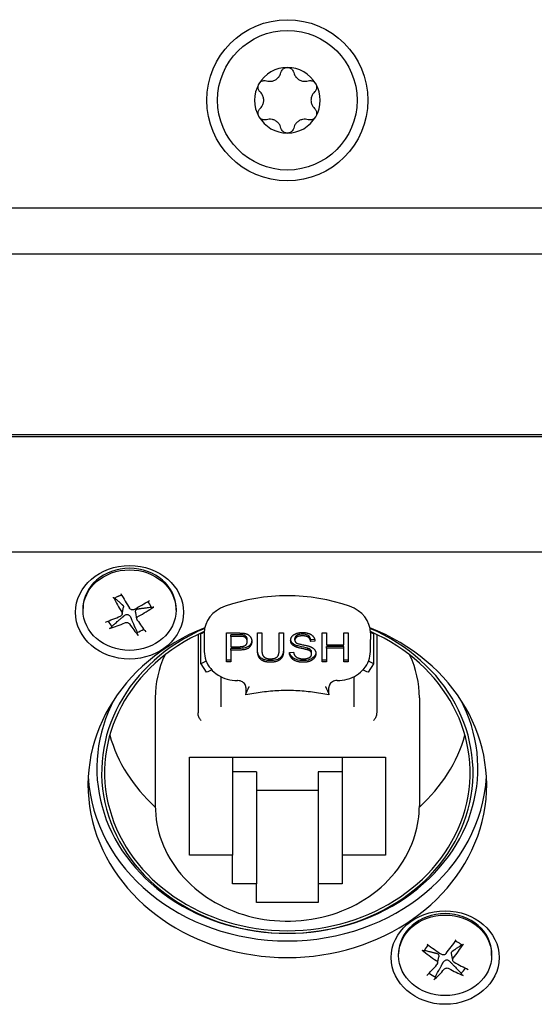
# Model space of a CAD drawing. Extents: x 1246 to 4096, y 1025 to 3267.
# Tile 14 of 44: x 2222 to 2253, y 1774 to 1833. Entities that reach past the tile are written whole.
import ezdxf

# ---------------------------------------------------------------- set-up
doc = ezdxf.new("R2010")
doc.units = 0
doc.layers.add('KF_VIDA_L_REAR', color=7, linetype='CONTINUOUS')

# ---------------------------------------------------------------- blocks, each defined once
blk = doc.blocks.new('KF_VIDA_L_REAR')
at = {"layer": 'KF_VIDA_L_REAR'}
for p, q in [((62, 132.52), (-62, 132.52)), ((62, 129.76), (-62, 129.76)), ((49, 118.887), (-49, 118.887)), ((49, 118.762), (-49, 118.762)), ((-49, 111.834), (49, 111.834)), ((-10.405, 109.031), (-10.385, 109.042)), ((-9.941, 108.092), (-9.868, 108.504)), ((-8.194, 108.514), (-8.164, 108.491)), ((-12.3, 108.329), (-12.3, 108.423)), ((-9.059, 107.785), (-9.13, 108.187)), ((-6.7, 108.329), (-6.7, 108.423)), ((-10.585, 107.308), (-10.561, 107.357)), ((-9.049, 106.992), (-9.039, 106.935)), ((-5.378, 106.866), (-5.378, 102.154)), ((-5.201, 105.101), (-5.201, 106.901)), ((-5, 106.952), (-5, 106.552)), ((-3.668, 105.219), (-3.668, 106.951)), ((-3.668, 106.951), (-2.913, 106.951)), ((-2.89, 106.846), (-3.402, 106.846)), ((-3.402, 106.746), (-3.402, 106.846)), ((-2.89, 106.746), (-3.402, 106.746)), ((-3.402, 106.746), (-3.402, 106.127)), ((-1.799, 106.951), (-1.534, 106.951)), ((-1.799, 105.95), (-1.799, 106.951)), ((-1.534, 106.951), (-1.534, 105.951)), ((-0.491, 105.951), (-0.491, 106.951)), ((-0.491, 106.951), (-0.226, 106.951)), ((-0.226, 106.951), (-0.226, 105.95)), ((2.09, 106.951), (2.355, 106.951)), ((2.09, 105.219), (2.09, 106.951)), ((2.355, 106.951), (2.355, 106.239)), ((3.392, 106.951), (3.657, 106.951)), ((3.392, 106.239), (3.392, 106.951)), ((3.657, 106.951), (3.657, 105.219)), ((5, 106.952), (5, 106.552)), ((5.201, 105.101), (5.201, 106.901)), ((5.378, 106.866), (5.378, 102.154)), ((-5, 106.552), (-5, 105.845)), ((-3.402, 106.127), (-2.886, 106.127)), ((-2.413, 106.442), (-2.413, 106.542)), ((0.454, 106.519), (0.454, 106.619)), ((1.645, 106.562), (1.405, 106.546)), ((1.405, 106.446), (1.405, 106.546)), ((1.659, 106.463), (1.405, 106.446)), ((2.355, 106.239), (3.392, 106.239)), ((3.392, 106.134), (2.355, 106.134)), ((2.355, 106.034), (2.355, 106.134)), ((3.392, 106.034), (3.392, 106.134)), ((5, 105.845), (5, 106.552)), ((-3.402, 105.922), (-3.402, 106.022)), ((-2.889, 106.022), (-3.402, 106.022)), ((-3.402, 105.922), (-3.402, 105.219)), ((-2.889, 105.922), (-3.402, 105.922)), ((0.125, 105.776), (0.375, 105.794)), ((1.229, 105.933), (1.229, 106.033)), ((1.463, 105.688), (1.463, 105.788)), ((3.392, 106.034), (2.355, 106.034)), ((2.355, 106.034), (2.355, 105.219)), ((3.392, 105.219), (3.392, 106.034)), ((-5.201, 105.101), (-4.877, 104.584)), ((-3.402, 105.319), (-3.668, 105.319)), ((-3.402, 105.219), (-3.668, 105.219)), ((2.355, 105.319), (2.09, 105.319)), ((2.355, 105.219), (2.09, 105.219)), ((3.657, 105.319), (3.392, 105.319)), ((3.657, 105.219), (3.392, 105.219)), ((4.877, 104.584), (5.201, 105.101)), ((-3.998, 104.321), (-3.998, 102.507)), ((3.998, 104.321), (3.998, 102.507)), ((-2.5, 103.68), (-2.5, 103.286)), ((2.5, 103.286), (2.5, 103.68)), ((-7.95, 103.056), (-7.95, 96.556)), ((7.95, 103.056), (7.95, 96.556)), ((-5.9, 99.467), (5.9, 99.467)), ((-5.9, 93.578), (-5.9, 99.467)), ((-3.3, 99.467), (-3.3, 93.578)), ((3.3, 99.467), (3.3, 93.578)), ((5.9, 99.467), (5.9, 93.578)), ((-1.85, 98.596), (-3.3, 98.596)), ((-1.85, 98.596), (-1.85, 91.846)), ((3.3, 98.596), (1.85, 98.596)), ((1.85, 98.596), (1.85, 91.846)), ((1.85, 97.47), (-1.85, 97.47)), ((-3.3, 93.578), (-5.9, 93.578)), ((-3.3, 91.846), (-3.3, 93.578)), ((5.9, 93.578), (3.3, 93.578)), ((3.3, 93.578), (3.3, 91.846)), ((-1.85, 91.846), (-3.3, 91.846)), ((-1.85, 90.72), (-1.85, 91.846)), ((3.3, 91.846), (1.85, 91.846)), ((1.85, 91.846), (1.85, 90.72)), ((1.85, 90.72), (-1.85, 90.72)), ((8.221, 87.827), (8.249, 87.847)), ((10.492, 88.171), (10.515, 88.158)), ((6.7, 87.545), (6.7, 87.638)), ((9.044, 87.059), (9.116, 87.466)), ((9.957, 87.247), (9.883, 87.661)), ((12.3, 87.545), (12.3, 87.638)), ((8.9, 86.199), (8.913, 86.256)), ((10.461, 86.479), (10.483, 86.428))]:
    blk.add_line(p, q, dxfattribs=at)
for radius in [4.85, 4.2]:
    blk.add_circle((0, 139.02), radius, dxfattribs=at)
for start, end in [(90, 150), (30, 90), (150, 210), (330, 30), (210, 270), (270, 330)]:
    blk.add_arc((0, 139.02), 1.975, start, end, dxfattribs=at)
for centre, major_axis in [((-9.5, 108.198), (-3.25, 0)), ((-9.5, 108.329), (-2.8, 0)), ((9.5, 87.413), (-3.25, 0)), ((9.5, 87.545), (-2.8, 0))]:
    blk.add_ellipse(centre, major_axis=major_axis, ratio=0.866025, dxfattribs=at)
for centre, major_axis, ratio, start_param, end_param in [((-9.5, 108.423), (-2.8, 0), 0.866025, 3.141593, 6.283185), ((-9.308, 110.841), (2.288, -5.108), 0.32393, 4.912424, 5.10373), ((-9.5, 108.123), (1.382, 0), 0.866025, 2.105919, 2.265768), ((-9.694, 110.653), (-2.617, 4.948), 0.165606, 1.754698, 1.946004), ((0, 100.53), (-10, 0), 0.866025, 4.327992, 5.096786), ((-9.39, 110.579), (-4.74, -2.977), 0.35623, 1.385078, 1.576384), ((-9.607, 110.913), (4.633, 3.14), 0.511345, 4.511387, 4.702694), ((-9.5, 108.123), (1.382, 0), 0.866025, 0.332476, 0.649386), ((-3, 106.952), (-2, 0), 0.866025, 5.096786, 6.283185), ((3, 106.952), (2, 0), 0.866025, 0, 1.1864), ((-9.393, 110.578), (-4.791, -2.893), 0.360387, 1.032581, 1.223888), ((-9.5, 108.123), (-1.382, 0), 0.866025, 0.38553, 0.694972), ((-9.61, 110.912), (4.573, 3.227), 0.507189, 4.143034, 4.334341), ((-9.306, 110.838), (2.207, -5.144), 0.316564, 5.276262, 5.467568), ((-9.692, 110.65), (-2.693, 4.907), 0.172972, 2.110851, 2.302158), ((0, 97.806), (12, 0), 0.866025, 1.997541, 7.427237), ((0, 98.556), (11.18, 0), 0.866025, 2.031913, 7.392865), ((0, 98.556), (-11, 0), 0.866025, 5.183976, 10.523988), ((-9.5, 108.123), (-1.382, 0), 0.866025, 1.903272, 2.238548), ((0, 98.606), (-10.9, 0), 0.866025, 5.188878, 5.209808), ((0, 98.606), (-10.9, 0), 0.866025, 4.21497, 4.235899), ((0, 103.056), (-7.95, 0), 0.866025, 5.901197, 6.283185), ((0, 103.056), (7.95, 0), 0.866025, 0, 0.381988), ((0, 96.806), (-10.9, 0), 0.866025, 5.176648, 5.209808), ((0, 96.806), (-10.9, 0), 0.866025, 4.21497, 4.24813), ((0, 96.806), (10.22, 0), 0.866025, 2.032033, 2.068215), ((0, 96.806), (10.22, 0), 0.866025, 1.073377, 1.109559), ((0, 98.806), (-11.469, 0), 0.866025, 5.849618, 9.858345), ((0, 103.056), (-11, 0), 0.866025, 0.238442, 0.763133), ((0, 103.056), (11, 0), 0.866025, 5.520052, 6.044744), ((0, 98.806), (-12, 0), 0.866025, 0.048131, 3.093462), ((9.5, 87.638), (-2.8, 0), 0.866025, 3.141593, 6.283185), ((9.681, 89.851), (-3.086, -4.67), 0.210505, 1.223187, 1.414493), ((9.5, 87.339), (1.382, 0), 0.866025, 0.769489, 1.035673), ((9.627, 90.118), (4.238, -3.657), 0.483295, 4.770713, 4.962019), ((9.5, 87.339), (1.382, 0), 0.866025, 2.381729, 2.702781), ((9.37, 89.806), (-4.392, 3.47), 0.327423, 1.611412, 1.802718), ((9.321, 90.073), (2.792, 4.851), 0.368346, 4.346786, 4.538093), ((9.373, 89.804), (-4.451, 3.394), 0.332337, 1.964548, 2.155854), ((9.679, 89.848), (-3.159, -4.621), 0.217388, 0.867795, 1.059101), ((9.319, 90.071), (2.712, 4.896), 0.361463, 3.982063, 4.17337), ((9.63, 90.116), (4.17, -3.733), 0.478381, 5.138225, 5.329531), ((9.5, 87.339), (-1.382, 0), 0.866025, 2.340285, 2.653135), ((9.5, 87.339), (-1.382, 0), 0.866025, 0.803318, 1.131985)]:
    blk.add_ellipse(centre, major_axis=major_axis, ratio=ratio, start_param=start_param, end_param=end_param, dxfattribs=at)
for points, knots in [([(-1.255, 140.189), (-1.204, 140.174), (-1.152, 140.164), (-1.04, 140.157), (-0.971, 140.162), (-0.836, 140.192), (-0.769, 140.219), (-0.653, 140.286), (-0.597, 140.33), (-0.503, 140.432), (-0.465, 140.489), (-0.415, 140.59), (-0.397, 140.64), (-0.384, 140.692)], [0.0316524, 0.0316524, 0.0316524, 0.0316524, 0.0483408, 0.0483408, 0.0683806, 0.0683806, 0.0884204, 0.0884204, 0.1084603, 0.1084603, 0.1285001, 0.1285001, 0.1451885, 0.1451885, 0.1451885, 0.1451885]), ([(-0.384, 140.692), (-0.371, 140.746), (-0.346, 140.798), (-0.278, 140.886), (-0.231, 140.926), (-0.122, 140.981), (-0.06, 140.995), (0, 140.995)], [0.0210583, 0.0210583, 0.0210583, 0.0210583, 0.03895374, 0.03895374, 0.05689242, 0.05689242, 0.0748311, 0.0748311, 0.0748311, 0.0748311]), ([(0, 140.995), (0.06, 140.995), (0.122, 140.981), (0.231, 140.926), (0.278, 140.886), (0.346, 140.798), (0.371, 140.746), (0.384, 140.692)], [0.0748311, 0.0748311, 0.0748311, 0.0748311, 0.09276978, 0.09276978, 0.11070846, 0.11070846, 0.12860391, 0.12860391, 0.12860391, 0.12860391]), ([(0.384, 140.692), (0.397, 140.64), (0.415, 140.59), (0.465, 140.489), (0.503, 140.432), (0.597, 140.33), (0.653, 140.286), (0.769, 140.219), (0.836, 140.192), (0.971, 140.162), (1.04, 140.157), (1.152, 140.164), (1.204, 140.174), (1.255, 140.189)], [0.0316524, 0.0316524, 0.0316524, 0.0316524, 0.0483408, 0.0483408, 0.0683806, 0.0683806, 0.0884204, 0.0884204, 0.1084603, 0.1084603, 0.1285001, 0.1285001, 0.1451885, 0.1451885, 0.1451885, 0.1451885]), ([(-1.639, 139.523), (-1.68, 139.562), (-1.713, 139.609), (-1.755, 139.712), (-1.766, 139.773), (-1.759, 139.895), (-1.74, 139.956), (-1.71, 140.008)], [0.02105829, 0.02105829, 0.02105829, 0.02105829, 0.03895374, 0.03895374, 0.05689242, 0.05689242, 0.0748311, 0.0748311, 0.0748311, 0.0748311]), ([(-1.71, 140.008), (-1.681, 140.06), (-1.637, 140.106), (-1.535, 140.174), (-1.477, 140.194), (-1.367, 140.209), (-1.309, 140.205), (-1.255, 140.189)], [0.0748311, 0.0748311, 0.0748311, 0.0748311, 0.09276978, 0.09276978, 0.11070846, 0.11070846, 0.12860391, 0.12860391, 0.12860391, 0.12860391]), ([(1.255, 140.189), (1.309, 140.205), (1.367, 140.209), (1.477, 140.194), (1.535, 140.174), (1.637, 140.106), (1.681, 140.06), (1.71, 140.008)], [0.02105829, 0.02105829, 0.02105829, 0.02105829, 0.03895374, 0.03895374, 0.05689242, 0.05689242, 0.0748311, 0.0748311, 0.0748311, 0.0748311]), ([(1.71, 140.008), (1.74, 139.956), (1.759, 139.895), (1.766, 139.773), (1.755, 139.712), (1.713, 139.609), (1.68, 139.562), (1.639, 139.523)], [0.0748311, 0.0748311, 0.0748311, 0.0748311, 0.09276978, 0.09276978, 0.11070846, 0.11070846, 0.12860391, 0.12860391, 0.12860391, 0.12860391]), ([(-1.639, 138.518), (-1.601, 138.554), (-1.567, 138.595), (-1.504, 138.688), (-1.474, 138.75), (-1.433, 138.883), (-1.423, 138.954), (-1.423, 139.087), (-1.433, 139.158), (-1.474, 139.291), (-1.504, 139.352), (-1.567, 139.446), (-1.601, 139.487), (-1.639, 139.523)], [0.0316524, 0.0316524, 0.0316524, 0.0316524, 0.0483408, 0.0483408, 0.0683806, 0.0683806, 0.0884204, 0.0884204, 0.1084603, 0.1084603, 0.1285001, 0.1285001, 0.1451885, 0.1451885, 0.1451885, 0.1451885]), ([(1.639, 139.523), (1.601, 139.487), (1.567, 139.446), (1.504, 139.352), (1.474, 139.291), (1.433, 139.158), (1.423, 139.087), (1.423, 138.954), (1.433, 138.883), (1.474, 138.75), (1.504, 138.688), (1.567, 138.595), (1.601, 138.554), (1.639, 138.518)], [0.0316524, 0.0316524, 0.0316524, 0.0316524, 0.0483408, 0.0483408, 0.0683806, 0.0683806, 0.0884204, 0.0884204, 0.1084603, 0.1084603, 0.1285001, 0.1285001, 0.1451885, 0.1451885, 0.1451885, 0.1451885]), ([(-1.71, 138.033), (-1.74, 138.085), (-1.759, 138.146), (-1.766, 138.267), (-1.755, 138.328), (-1.713, 138.431), (-1.68, 138.479), (-1.639, 138.518)], [0.0748311, 0.0748311, 0.0748311, 0.0748311, 0.09276978, 0.09276978, 0.11070846, 0.11070846, 0.12860391, 0.12860391, 0.12860391, 0.12860391]), ([(1.639, 138.518), (1.68, 138.479), (1.713, 138.431), (1.755, 138.328), (1.766, 138.267), (1.759, 138.146), (1.74, 138.085), (1.71, 138.033)], [0.02105829, 0.02105829, 0.02105829, 0.02105829, 0.03895374, 0.03895374, 0.05689242, 0.05689242, 0.0748311, 0.0748311, 0.0748311, 0.0748311]), ([(-1.255, 137.852), (-1.309, 137.836), (-1.367, 137.831), (-1.477, 137.847), (-1.535, 137.867), (-1.637, 137.934), (-1.681, 137.981), (-1.71, 138.033)], [0.02105829, 0.02105829, 0.02105829, 0.02105829, 0.03895374, 0.03895374, 0.05689242, 0.05689242, 0.0748311, 0.0748311, 0.0748311, 0.0748311]), ([(-0.384, 137.349), (-0.397, 137.401), (-0.415, 137.451), (-0.465, 137.551), (-0.503, 137.609), (-0.597, 137.71), (-0.653, 137.755), (-0.769, 137.822), (-0.836, 137.848), (-0.971, 137.879), (-1.04, 137.883), (-1.152, 137.876), (-1.204, 137.867), (-1.255, 137.852)], [0.0316524, 0.0316524, 0.0316524, 0.0316524, 0.0483408, 0.0483408, 0.0683806, 0.0683806, 0.0884204, 0.0884204, 0.1084603, 0.1084603, 0.1285001, 0.1285001, 0.1451885, 0.1451885, 0.1451885, 0.1451885]), ([(1.255, 137.852), (1.204, 137.867), (1.152, 137.876), (1.04, 137.883), (0.971, 137.879), (0.836, 137.848), (0.769, 137.822), (0.653, 137.755), (0.597, 137.71), (0.503, 137.609), (0.465, 137.551), (0.415, 137.451), (0.397, 137.401), (0.384, 137.349)], [0.0316524, 0.0316524, 0.0316524, 0.0316524, 0.0483408, 0.0483408, 0.0683806, 0.0683806, 0.0884204, 0.0884204, 0.1084603, 0.1084603, 0.1285001, 0.1285001, 0.1451885, 0.1451885, 0.1451885, 0.1451885]), ([(1.71, 138.033), (1.681, 137.981), (1.637, 137.934), (1.535, 137.867), (1.477, 137.847), (1.367, 137.831), (1.309, 137.836), (1.255, 137.852)], [0.0748311, 0.0748311, 0.0748311, 0.0748311, 0.09276978, 0.09276978, 0.11070846, 0.11070846, 0.12860391, 0.12860391, 0.12860391, 0.12860391]), ([(0, 137.045), (-0.06, 137.045), (-0.122, 137.06), (-0.231, 137.114), (-0.278, 137.154), (-0.346, 137.242), (-0.371, 137.295), (-0.384, 137.349)], [0.0748311, 0.0748311, 0.0748311, 0.0748311, 0.09276978, 0.09276978, 0.11070846, 0.11070846, 0.12860391, 0.12860391, 0.12860391, 0.12860391]), ([(0.384, 137.349), (0.371, 137.295), (0.346, 137.242), (0.278, 137.154), (0.231, 137.114), (0.122, 137.06), (0.06, 137.045), (0, 137.045)], [0.02105829, 0.02105829, 0.02105829, 0.02105829, 0.03895374, 0.03895374, 0.05689242, 0.05689242, 0.0748311, 0.0748311, 0.0748311, 0.0748311]), ([(-10.405, 109.031), (-10.408, 109.03), (-10.413, 109.03), (-10.423, 109.033), (-10.431, 109.039), (-10.444, 109.052), (-10.453, 109.063), (-10.465, 109.081), (-10.47, 109.09), (-10.475, 109.1)], [0.03835589, 0.03835589, 0.03835589, 0.03835589, 0.04172342, 0.04172342, 0.04588732, 0.04588732, 0.05010295, 0.05010295, 0.05307543, 0.05307543, 0.05307543, 0.05307543]), ([(-10.212, 109.148), (-10.197, 109.156), (-10.181, 109.164), (-10.148, 109.179), (-10.132, 109.186), (-10.098, 109.2), (-10.082, 109.207), (-10.048, 109.22), (-10.031, 109.226), (-10.001, 109.236), (-9.989, 109.24), (-9.976, 109.244)], [1.5560287, 1.5560287, 1.5560287, 1.5560287, 1.5952468, 1.5952468, 1.6344649, 1.6344649, 1.673683, 1.673683, 1.712901, 1.712901, 1.7413517, 1.7413517, 1.7413517, 1.7413517]), ([(-9.906, 108.624), (-9.893, 108.612), (-9.883, 108.599), (-9.87, 108.57), (-9.866, 108.554), (-9.866, 108.526), (-9.866, 108.515), (-9.868, 108.504)], [0.11539342, 0.11539342, 0.11539342, 0.11539342, 0.12286921, 0.12286921, 0.12994027, 0.12994027, 0.13382415, 0.13382415, 0.13382415, 0.13382415]), ([(-8.046, 108.514), (-8.055, 108.508), (-8.065, 108.502), (-8.086, 108.492), (-8.1, 108.487), (-8.123, 108.482), (-8.136, 108.482), (-8.152, 108.484), (-8.159, 108.487), (-8.164, 108.491)], [0.01382354, 0.01382354, 0.01382354, 0.01382354, 0.01679602, 0.01679602, 0.02101165, 0.02101165, 0.02517555, 0.02517555, 0.02854308, 0.02854308, 0.02854308, 0.02854308]), ([(-9.965, 108.207), (-9.953, 108.188), (-9.944, 108.164), (-9.937, 108.118), (-9.939, 108.094), (-9.952, 108.052), (-9.964, 108.031), (-9.996, 107.996), (-10.017, 107.981), (-10.039, 107.971), (-10.04, 107.97), (-10.041, 107.97)], [0, 0, 0, 0, 0.00750859, 0.00750859, 0.01501717, 0.01501717, 0.02252425, 0.02252425, 0.03003134, 0.03003134, 0.03037028, 0.03037028, 0.03037028, 0.03037028]), ([(-9.811, 108.003), (-9.791, 108.02), (-9.768, 108.034), (-9.725, 108.054), (-9.701, 108.062), (-9.652, 108.069), (-9.627, 108.068), (-9.582, 108.057), (-9.559, 108.046), (-9.517, 108.018), (-9.499, 108), (-9.468, 107.962), (-9.455, 107.939), (-9.444, 107.914)], [0.11539342, 0.11539342, 0.11539342, 0.11539342, 0.12286921, 0.12286921, 0.12994027, 0.12994027, 0.13701133, 0.13701133, 0.14408239, 0.14408239, 0.15115345, 0.15115345, 0.15862924, 0.15862924, 0.15862924, 0.15862924]), ([(-9.223, 108.37), (-9.244, 108.358), (-9.27, 108.35), (-9.323, 108.343), (-9.35, 108.344), (-9.398, 108.356), (-9.423, 108.366), (-9.465, 108.395), (-9.483, 108.414), (-9.496, 108.434), (-9.496, 108.435), (-9.497, 108.436)], [0, 0, 0, 0, 0.00750859, 0.00750859, 0.01501717, 0.01501717, 0.02252425, 0.02252425, 0.03003134, 0.03003134, 0.03037028, 0.03037028, 0.03037028, 0.03037028]), ([(-9.13, 108.187), (-9.132, 108.201), (-9.134, 108.215), (-9.135, 108.253), (-9.131, 108.277), (-9.119, 108.316), (-9.109, 108.335), (-9.082, 108.365), (-9.066, 108.377), (-9.033, 108.393), (-9.013, 108.4), (-8.991, 108.403)], [0.12581429, 0.12581429, 0.12581429, 0.12581429, 0.12994027, 0.12994027, 0.13701133, 0.13701133, 0.14408239, 0.14408239, 0.15115345, 0.15115345, 0.15862924, 0.15862924, 0.15862924, 0.15862924]), ([(-9.035, 107.727), (-9.047, 107.745), (-9.056, 107.766), (-9.063, 107.811), (-9.061, 107.834), (-9.048, 107.876), (-9.036, 107.897), (-9.004, 107.935), (-8.983, 107.951), (-8.961, 107.964), (-8.96, 107.964), (-8.959, 107.965)], [0, 0, 0, 0, 0.00750859, 0.00750859, 0.01501717, 0.01501717, 0.02252425, 0.02252425, 0.03003134, 0.03003134, 0.03037028, 0.03037028, 0.03037028, 0.03037028]), ([(-10.585, 107.308), (-10.589, 107.3), (-10.595, 107.29), (-10.61, 107.273), (-10.622, 107.261), (-10.643, 107.244), (-10.658, 107.235), (-10.678, 107.225), (-10.688, 107.221), (-10.697, 107.218)], [0.03835589, 0.03835589, 0.03835589, 0.03835589, 0.04172342, 0.04172342, 0.04588732, 0.04588732, 0.05010295, 0.05010295, 0.05307543, 0.05307543, 0.05307543, 0.05307543]), ([(-9.777, 107.565), (-9.756, 107.574), (-9.73, 107.581), (-9.677, 107.585), (-9.65, 107.583), (-9.602, 107.572), (-9.577, 107.562), (-9.535, 107.535), (-9.517, 107.518), (-9.504, 107.5), (-9.504, 107.499), (-9.503, 107.498)], [0, 0, 0, 0, 0.00750859, 0.00750859, 0.01501717, 0.01501717, 0.02252425, 0.02252425, 0.03003134, 0.03003134, 0.03037028, 0.03037028, 0.03037028, 0.03037028]), ([(-8.979, 106.804), (-8.985, 106.81), (-8.99, 106.818), (-9.002, 106.836), (-9.009, 106.85), (-9.021, 106.875), (-9.027, 106.891), (-9.034, 106.914), (-9.037, 106.925), (-9.039, 106.935)], [0.01382354, 0.01382354, 0.01382354, 0.01382354, 0.01679602, 0.01679602, 0.02101165, 0.02101165, 0.02517555, 0.02517555, 0.02854308, 0.02854308, 0.02854308, 0.02854308]), ([(-2.643, 106.83), (-2.67, 106.836), (-2.706, 106.84), (-2.787, 106.845), (-2.842, 106.846), (-2.89, 106.846)], [-0.0243288, -0.0243288, -0.0243288, -0.0243288, -0.01448759, -0.01448759, 0, 0, 0, 0]), ([(-2.413, 106.542), (-2.413, 106.573), (-2.417, 106.604), (-2.435, 106.662), (-2.447, 106.689), (-2.477, 106.731), (-2.501, 106.761), (-2.571, 106.807), (-2.606, 106.821), (-2.643, 106.83)], [-0.07013456, -0.07013456, -0.07013456, -0.07013456, -0.04759785, -0.04759785, -0.02647282, -0.02647282, -0.01166243, -0.01166243, 0, 0, 0, 0]), ([(0.916, 106.879), (0.864, 106.879), (0.809, 106.876), (0.715, 106.863), (0.673, 106.853), (0.58, 106.817), (0.549, 106.793), (0.504, 106.752), (0.486, 106.728), (0.46, 106.675), (0.454, 106.648), (0.454, 106.619)], [-0.04581263, -0.04581263, -0.04581263, -0.04581263, -0.03692278, -0.03692278, -0.0296998, -0.0296998, -0.01983094, -0.01983094, -0.0099508, -0.0099508, 0, 0, 0, 0]), ([(1.405, 106.546), (1.399, 106.597), (1.386, 106.647), (1.34, 106.728), (1.313, 106.76), (1.253, 106.806), (1.214, 106.831), (1.078, 106.872), (0.995, 106.879), (0.916, 106.879)], [-0.100263, -0.100263, -0.100263, -0.100263, -0.0679265, -0.0679265, -0.0430085, -0.0430085, -0.0235576, -0.0235576, 0, 0, 0, 0]), ([(-2.142, 106.498), (-2.146, 106.459), (-2.154, 106.42), (-2.184, 106.33), (-2.211, 106.282), (-2.294, 106.176), (-2.342, 106.143), (-2.403, 106.102), (-2.466, 106.077), (-2.644, 106.031), (-2.772, 106.022), (-2.889, 106.022)], [-0.06165486, -0.06165486, -0.06165486, -0.06165486, -0.06020064, -0.06020064, -0.05820783, -0.05820783, -0.05547661, -0.05547661, -0.03510045, -0.03510045, 0, 0, 0, 0]), ([(0.483, 106.227), (0.429, 106.251), (0.377, 106.282), (0.279, 106.366), (0.251, 106.412), (0.218, 106.481), (0.208, 106.517), (0.203, 106.553)], [-0.04184089, -0.04184089, -0.04184089, -0.04184089, -0.03157795, -0.03157795, -0.01877509, -0.01877509, -0.00580521, -0.00580521, -0.00580521, -0.00580521]), ([(1.229, 106.033), (1.133, 106.066), (0.888, 106.11), (0.632, 106.173), (0.544, 106.199), (0.483, 106.227)], [-0.06578296, -0.06578296, -0.06578296, -0.06578296, -0.02066494, -0.02066494, 0, 0, 0, 0]), ([(-5, 105.845), (-5, 105.66), (-4.967, 105.475), (-4.836, 105.123), (-4.739, 104.957), (-4.492, 104.659), (-4.342, 104.528), (-4.004, 104.313), (-3.817, 104.229), (-3.423, 104.117), (-3.217, 104.087), (-3.007, 104.087), (-3.003, 104.087), (-3, 104.087)], [3.141593, 3.141593, 3.141593, 3.141593, 3.451786, 3.451786, 3.764751, 3.764751, 4.07891, 4.07891, 4.39307, 4.39307, 4.707229, 4.707229, 4.712389, 4.712389, 4.712389, 4.712389]), ([(-1.008, 105.289), (-1.096, 105.289), (-1.187, 105.296), (-1.37, 105.331), (-1.437, 105.358), (-1.545, 105.412), (-1.599, 105.451), (-1.696, 105.556), (-1.728, 105.618), (-1.786, 105.792), (-1.799, 105.922), (-1.799, 106.05)], [-0.1251718, -0.1251718, -0.1251718, -0.1251718, -0.1101178, -0.1101178, -0.0932842, -0.0932842, -0.0708043, -0.0708043, -0.0444734, -0.0444734, 0, 0, 0, 0]), ([(-0.226, 106.05), (-0.226, 105.97), (-0.23, 105.887), (-0.258, 105.725), (-0.279, 105.66), (-0.338, 105.549), (-0.381, 105.498), (-0.483, 105.416), (-0.55, 105.371), (-0.764, 105.302), (-0.888, 105.289), (-1.008, 105.289)], [-0.1746143, -0.1746143, -0.1746143, -0.1746143, -0.1419118, -0.1419118, -0.1074695, -0.1074695, -0.0686018, -0.0686018, -0.0357829, -0.0357829, 0, 0, 0, 0]), ([(0.979, 105.289), (0.833, 105.289), (0.677, 105.304), (0.461, 105.379), (0.391, 105.417), (0.257, 105.526), (0.212, 105.592), (0.163, 105.686), (0.147, 105.731), (0.137, 105.777)], [-0.08883471, -0.08883471, -0.08883471, -0.08883471, -0.06292443, -0.06292443, -0.04749201, -0.04749201, -0.02798319, -0.02798319, -0.01162887, -0.01162887, -0.01162887, -0.01162887]), ([(1.715, 105.759), (1.713, 105.744), (1.71, 105.728), (1.699, 105.681), (1.688, 105.651), (1.651, 105.579), (1.615, 105.522), (1.485, 105.41), (1.407, 105.372), (1.221, 105.306), (1.101, 105.289), (0.979, 105.289)], [-0.1069735, -0.1069735, -0.1069735, -0.1069735, -0.0991317, -0.0991317, -0.083095, -0.083095, -0.0602849, -0.0602849, -0.0367049, -0.0367049, 0, 0, 0, 0]), ([(1.463, 105.788), (1.463, 105.808), (1.461, 105.826), (1.452, 105.863), (1.445, 105.88), (1.414, 105.931), (1.387, 105.953), (1.331, 105.994), (1.279, 106.016), (1.229, 106.033)], [-0.02745043, -0.02745043, -0.02745043, -0.02745043, -0.02463606, -0.02463606, -0.02194487, -0.02194487, -0.01606603, -0.01606603, 0, 0, 0, 0]), ([(3, 104.087), (3.207, 104.087), (3.413, 104.115), (3.808, 104.226), (3.995, 104.308), (4.334, 104.521), (4.485, 104.652), (4.734, 104.949), (4.833, 105.116), (4.965, 105.47), (5, 105.657), (5, 105.844), (5, 105.845), (5, 105.845)], [4.712389, 4.712389, 4.712389, 4.712389, 5.026548, 5.026548, 5.340708, 5.340708, 5.654867, 5.654867, 5.969026, 5.969026, 6.282056, 6.282056, 6.283185, 6.283185, 6.283185, 6.283185]), ([(-2.5, 103.68), (-2.5, 103.72), (-2.507, 103.759), (-2.536, 103.836), (-2.558, 103.873), (-2.616, 103.943), (-2.653, 103.975), (-2.736, 104.027), (-2.782, 104.048), (-2.88, 104.077), (-2.932, 104.085), (-2.989, 104.086), (-2.995, 104.087), (-3, 104.087)], [0, 0, 0, 0, 0.314159, 0.314159, 0.628319, 0.628319, 0.942478, 0.942478, 1.244717, 1.244717, 1.539779, 1.539779, 1.570796, 1.570796, 1.570796, 1.570796]), ([(3, 104.087), (2.949, 104.087), (2.897, 104.08), (2.799, 104.054), (2.753, 104.035), (2.67, 103.987), (2.633, 103.958), (2.571, 103.892), (2.547, 103.855), (2.513, 103.779), (2.503, 103.74), (2.5, 103.694), (2.5, 103.687), (2.5, 103.68)], [1.570796, 1.570796, 1.570796, 1.570796, 1.863965, 1.863965, 2.158633, 2.158633, 2.459434, 2.459434, 2.773593, 2.773593, 3.087752, 3.087752, 3.141593, 3.141593, 3.141593, 3.141593]), ([(-2.37, 103.587), (-2.375, 103.578), (-2.379, 103.569), (-2.429, 103.472), (-2.465, 103.401), (-2.495, 103.322), (-2.5, 103.302), (-2.5, 103.286)], [0.0179107, 0.0179107, 0.0179107, 0.0179107, 0.02156218, 0.02156218, 0.05917262, 0.05917262, 0.07861771, 0.07861771, 0.07861771, 0.07861771]), ([(2.5, 103.22), (2.174, 103.291), (1.843, 103.347), (1.177, 103.432), (0.842, 103.461), (0.169, 103.489), (-0.169, 103.489), (-0.842, 103.461), (-1.177, 103.432), (-1.843, 103.347), (-2.174, 103.291), (-2.5, 103.22)], [1.32647, 1.32647, 1.32647, 1.32647, 1.4242005, 1.4242005, 1.5219311, 1.5219311, 1.6196616, 1.6196616, 1.7173921, 1.7173921, 1.8151226, 1.8151226, 1.8151226, 1.8151226]), ([(-2.5, 103.221), (-2.5, 103.221), (-2.5, 103.233), (-2.5, 103.262), (-2.5, 103.273), (-2.5, 103.286)], [0.3137095, 0.3137095, 0.3137095, 0.3137095, 0.33665057, 0.33665057, 0.34641994, 0.34641994, 0.34641994, 0.34641994]), ([(-2.32, 103.724), (-2.324, 103.707), (-2.329, 103.691), (-2.334, 103.675), (-2.339, 103.659), (-2.345, 103.644), (-2.351, 103.629), (-2.357, 103.615), (-2.363, 103.6), (-2.37, 103.587)], [0, 0, 0, 0, 0.333333, 0.333333, 0.333333, 0.666667, 0.666667, 0.666667, 1, 1, 1, 1]), ([(2.37, 103.587), (2.363, 103.6), (2.357, 103.615), (2.351, 103.629), (2.345, 103.644), (2.339, 103.659), (2.334, 103.675), (2.329, 103.691), (2.324, 103.707), (2.32, 103.724)], [0, 0, 0, 0, 0.333333, 0.333333, 0.333333, 0.666667, 0.666667, 0.666667, 1, 1, 1, 1]), ([(2.5, 103.286), (2.5, 103.302), (2.495, 103.322), (2.465, 103.401), (2.429, 103.472), (2.379, 103.569), (2.375, 103.578), (2.37, 103.587)], [0.16597724, 0.16597724, 0.16597724, 0.16597724, 0.17962883, 0.17962883, 0.20603354, 0.20603354, 0.20859709, 0.20859709, 0.20859709, 0.20859709]), ([(2.5, 103.286), (2.5, 103.273), (2.5, 103.262), (2.5, 103.233), (2.5, 103.221), (2.5, 103.221)], [0.19379119, 0.19379119, 0.19379119, 0.19379119, 0.20356056, 0.20356056, 0.22650163, 0.22650163, 0.22650163, 0.22650163]), ([(-5.193, 101.683), (-5.216, 101.707), (-5.237, 101.733), (-5.275, 101.789), (-5.292, 101.818), (-5.322, 101.88), (-5.335, 101.912), (-5.356, 101.979), (-5.364, 102.013), (-5.375, 102.083), (-5.378, 102.118), (-5.378, 102.154)], [2.4730681, 2.4730681, 2.4730681, 2.4730681, 2.606773, 2.606773, 2.7404779, 2.7404779, 2.8741828, 2.8741828, 3.0078877, 3.0078877, 3.1415927, 3.1415927, 3.1415927, 3.1415927]), ([(5.378, 102.154), (5.378, 102.118), (5.375, 102.083), (5.364, 102.013), (5.356, 101.979), (5.335, 101.912), (5.322, 101.88), (5.292, 101.818), (5.275, 101.789), (5.237, 101.733), (5.216, 101.707), (5.193, 101.683)], [0, 0, 0, 0, 0.1337049, 0.1337049, 0.2674098, 0.2674098, 0.4011147, 0.4011147, 0.5348196, 0.5348196, 0.6685245, 0.6685245, 0.6685245, 0.6685245]), ([(-7.95, 96.556), (-7.95, 95.821), (-7.816, 95.086), (-7.292, 93.689), (-6.902, 93.028), (-5.904, 91.84), (-5.294, 91.315), (-3.913, 90.457), (-3.141, 90.126), (-1.515, 89.691), (-0.661, 89.588), (1.042, 89.624), (1.891, 89.762), (3.496, 90.267), (4.252, 90.633), (5.592, 91.557), (6.176, 92.113), (7.111, 93.358), (7.463, 94.045), (7.86, 95.348), (7.95, 95.952), (7.95, 96.556)], [3.141593, 3.141593, 3.141593, 3.141593, 3.455228, 3.455228, 3.770742, 3.770742, 4.090093, 4.090093, 4.412532, 4.412532, 4.736507, 4.736507, 5.060866, 5.060866, 5.384696, 5.384696, 5.706759, 5.706759, 6.025469, 6.025469, 6.283185, 6.283185, 6.283185, 6.283185]), ([(10.119, 88.407), (10.12, 88.406), (10.122, 88.406), (10.131, 88.402), (10.139, 88.399), (10.154, 88.392), (10.161, 88.389), (10.176, 88.382), (10.183, 88.378), (10.198, 88.371), (10.205, 88.367), (10.212, 88.364)], [2.97436604, 2.97436604, 2.97436604, 2.97436604, 2.97821634, 2.97821634, 2.99616839, 2.99616839, 3.01412045, 3.01412045, 3.0320725, 3.0320725, 3.05002456, 3.05002456, 3.05002456, 3.05002456]), ([(8.221, 87.827), (8.216, 87.823), (8.209, 87.821), (8.194, 87.82), (8.182, 87.822), (8.16, 87.829), (8.147, 87.835), (8.127, 87.847), (8.118, 87.853), (8.11, 87.86)], [0.03835589, 0.03835589, 0.03835589, 0.03835589, 0.04172342, 0.04172342, 0.04588732, 0.04588732, 0.05010295, 0.05010295, 0.05307543, 0.05307543, 0.05307543, 0.05307543]), ([(9.883, 87.661), (9.88, 87.68), (9.88, 87.699), (9.886, 87.735), (9.892, 87.751), (9.91, 87.777), (9.922, 87.79), (9.937, 87.8)], [0.13737094, 0.13737094, 0.13737094, 0.13737094, 0.14408239, 0.14408239, 0.15115345, 0.15115345, 0.15862924, 0.15862924, 0.15862924, 0.15862924]), ([(10.597, 88.219), (10.591, 88.211), (10.584, 88.202), (10.57, 88.185), (10.56, 88.175), (10.544, 88.163), (10.536, 88.159), (10.524, 88.156), (10.519, 88.156), (10.515, 88.158)], [0.01382354, 0.01382354, 0.01382354, 0.01382354, 0.01679602, 0.01679602, 0.02101165, 0.02101165, 0.02517555, 0.02517555, 0.02854308, 0.02854308, 0.02854308, 0.02854308]), ([(8.961, 87.23), (8.982, 87.216), (9.001, 87.198), (9.029, 87.158), (9.038, 87.136), (9.047, 87.093), (9.047, 87.07), (9.035, 87.026), (9.024, 87.006), (9.01, 86.988), (9.009, 86.987), (9.008, 86.987)], [0, 0, 0, 0, 0.00750859, 0.00750859, 0.01501717, 0.01501717, 0.02252425, 0.02252425, 0.03003134, 0.03003134, 0.03037028, 0.03037028, 0.03037028, 0.03037028]), ([(9, 87.665), (9.021, 87.66), (9.039, 87.652), (9.069, 87.632), (9.083, 87.619), (9.105, 87.586), (9.112, 87.567), (9.12, 87.527), (9.121, 87.503), (9.117, 87.475), (9.116, 87.47), (9.116, 87.466)], [0.11539342, 0.11539342, 0.11539342, 0.11539342, 0.12286921, 0.12286921, 0.12994027, 0.12994027, 0.13701133, 0.13701133, 0.14408239, 0.14408239, 0.14536451, 0.14536451, 0.14536451, 0.14536451]), ([(9.554, 87.649), (9.54, 87.631), (9.52, 87.613), (9.475, 87.588), (9.45, 87.579), (9.401, 87.571), (9.374, 87.572), (9.322, 87.583), (9.297, 87.593), (9.276, 87.607), (9.275, 87.608), (9.274, 87.609)], [0, 0, 0, 0, 0.00750859, 0.00750859, 0.01501717, 0.01501717, 0.02252425, 0.02252425, 0.03003134, 0.03003134, 0.03037028, 0.03037028, 0.03037028, 0.03037028]), ([(9.39, 87.137), (9.403, 87.161), (9.419, 87.182), (9.453, 87.217), (9.473, 87.234), (9.517, 87.258), (9.541, 87.266), (9.587, 87.273), (9.613, 87.272), (9.661, 87.261), (9.685, 87.251), (9.726, 87.227), (9.747, 87.21), (9.766, 87.191)], [0.11539342, 0.11539342, 0.11539342, 0.11539342, 0.12286921, 0.12286921, 0.12994027, 0.12994027, 0.13701133, 0.13701133, 0.14408239, 0.14408239, 0.15115345, 0.15115345, 0.15862924, 0.15862924, 0.15862924, 0.15862924]), ([(10.039, 87.136), (10.018, 87.147), (9.999, 87.163), (9.971, 87.201), (9.962, 87.222), (9.953, 87.265), (9.953, 87.289), (9.965, 87.335), (9.976, 87.357), (9.99, 87.377), (9.991, 87.378), (9.992, 87.379)], [0, 0, 0, 0, 0.00750859, 0.00750859, 0.01501717, 0.01501717, 0.02252425, 0.02252425, 0.03003134, 0.03003134, 0.03037028, 0.03037028, 0.03037028, 0.03037028]), ([(9.446, 86.716), (9.46, 86.733), (9.48, 86.748), (9.525, 86.772), (9.55, 86.779), (9.599, 86.787), (9.626, 86.787), (9.678, 86.778), (9.703, 86.77), (9.724, 86.758), (9.725, 86.757), (9.726, 86.757)], [0, 0, 0, 0, 0.00750859, 0.00750859, 0.01501717, 0.01501717, 0.02252425, 0.02252425, 0.03003134, 0.03003134, 0.03037028, 0.03037028, 0.03037028, 0.03037028]), ([(8.9, 86.199), (8.898, 86.19), (8.894, 86.179), (8.885, 86.156), (8.878, 86.142), (8.864, 86.117), (8.854, 86.104), (8.841, 86.087), (8.834, 86.08), (8.828, 86.074)], [0.03835589, 0.03835589, 0.03835589, 0.03835589, 0.04172342, 0.04172342, 0.04588732, 0.04588732, 0.05010295, 0.05010295, 0.05307543, 0.05307543, 0.05307543, 0.05307543]), ([(10.587, 86.328), (10.579, 86.332), (10.569, 86.337), (10.55, 86.349), (10.537, 86.359), (10.516, 86.378), (10.506, 86.391), (10.492, 86.41), (10.487, 86.419), (10.483, 86.428)], [0.01382354, 0.01382354, 0.01382354, 0.01382354, 0.01679602, 0.01679602, 0.02101165, 0.02101165, 0.02517555, 0.02517555, 0.02854308, 0.02854308, 0.02854308, 0.02854308])]:
    blk.add_open_spline(points, degree=3, knots=knots, dxfattribs=at)
for points, weights in [([(-10.385, 109.042), (-10.034, 108.739), (-9.906, 108.624)], [1, 1.71652129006, 2.2844860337]), ([(-8.991, 108.403), (-8.778, 108.436), (-8.194, 108.514)], [2.2844860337, 1.71652129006, 1]), ([(-10.561, 107.357), (-10.012, 107.832), (-9.811, 108.003)], [1, 1.71652129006, 2.2844860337]), ([(-9.444, 107.914), (-9.338, 107.669), (-9.049, 106.992)], [2.2844860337, 1.71652129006, 1]), ([(8.249, 87.847), (8.799, 87.717), (9, 87.665)], [1, 1.71652129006, 2.2844860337]), ([(9.937, 87.8), (10.086, 87.902), (10.492, 88.171)], [2.2844860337, 1.71652129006, 1]), ([(8.913, 86.256), (9.262, 86.903), (9.39, 87.137)], [1, 1.71652129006, 2.2844860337]), ([(9.766, 87.191), (9.953, 87.003), (10.461, 86.479)], [2.2844860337, 1.71652129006, 1])]:
    blk.add_rational_spline(points, weights, degree=2, dxfattribs=at)
for points in [[(-2.913, 106.951), (-2.713, 106.951), (-2.608, 106.933)], [(-2.643, 106.73), (-2.71, 106.746), (-2.89, 106.746)], [(-2.413, 106.442), (-2.413, 106.551), (-2.54, 106.706), (-2.643, 106.73)], [(-2.608, 106.933), (-2.46, 106.912), (-2.262, 106.793), (-2.14, 106.578), (-2.14, 106.449)], [(0.2, 106.503), (0.2, 106.635), (0.372, 106.862), (0.703, 106.981), (0.905, 106.981)], [(0.916, 106.779), (0.675, 106.779), (0.454, 106.626), (0.454, 106.519)], [(0.905, 106.981), (1.128, 106.981), (1.468, 106.857), (1.652, 106.615), (1.659, 106.463)], [(1.405, 106.446), (1.386, 106.611), (1.148, 106.779), (0.916, 106.779)], [(-2.14, 106.449), (-2.14, 106.228), (-2.465, 105.922), (-2.889, 105.922)], [(-2.886, 106.127), (-2.628, 106.127), (-2.413, 106.292), (-2.413, 106.442)], [(0.483, 106.127), (0.34, 106.191), (0.2, 106.384), (0.2, 106.503)], [(0.454, 106.519), (0.454, 106.425), (0.532, 106.364)], [(1.229, 105.933), (1.148, 105.96), (0.595, 106.075), (0.483, 106.127)], [(0.532, 106.364), (0.61, 106.305), (1.258, 106.178), (1.378, 106.131)], [(1.378, 106.131), (1.552, 106.061), (1.718, 105.847), (1.718, 105.708)], [(-1.008, 105.189), (-1.288, 105.189), (-1.646, 105.357), (-1.799, 105.675), (-1.799, 105.95)], [(-1.534, 105.951), (-1.534, 105.727), (-1.437, 105.513), (-1.201, 105.397), (-1.03, 105.397)], [(-1.03, 105.397), (-0.739, 105.397), (-0.491, 105.626), (-0.491, 105.951)], [(-0.226, 105.95), (-0.226, 105.688), (-0.361, 105.382), (-0.718, 105.189), (-1.008, 105.189)], [(0.979, 105.189), (0.706, 105.189), (0.34, 105.327), (0.131, 105.601), (0.125, 105.776)], [(0.375, 105.794), (0.393, 105.663), (0.523, 105.497), (0.796, 105.394), (0.966, 105.394)], [(0.966, 105.394), (1.117, 105.394), (1.351, 105.472), (1.463, 105.608), (1.463, 105.688)], [(1.718, 105.708), (1.718, 105.57), (1.535, 105.325), (1.192, 105.189), (0.979, 105.189)], [(1.463, 105.688), (1.463, 105.77), (1.355, 105.892), (1.229, 105.933)]]:
    blk.add_open_spline(points, degree=2, dxfattribs=at)

msp = doc.modelspace()

# ---------------------------------------------------------------- block references
at = {"layer": 'KF_VIDA_L_REAR'}
msp.add_blockref('KF_VIDA_L_REAR', (2237.658, 1689.213), dxfattribs=at)

doc.saveas('drawing.dxf')
